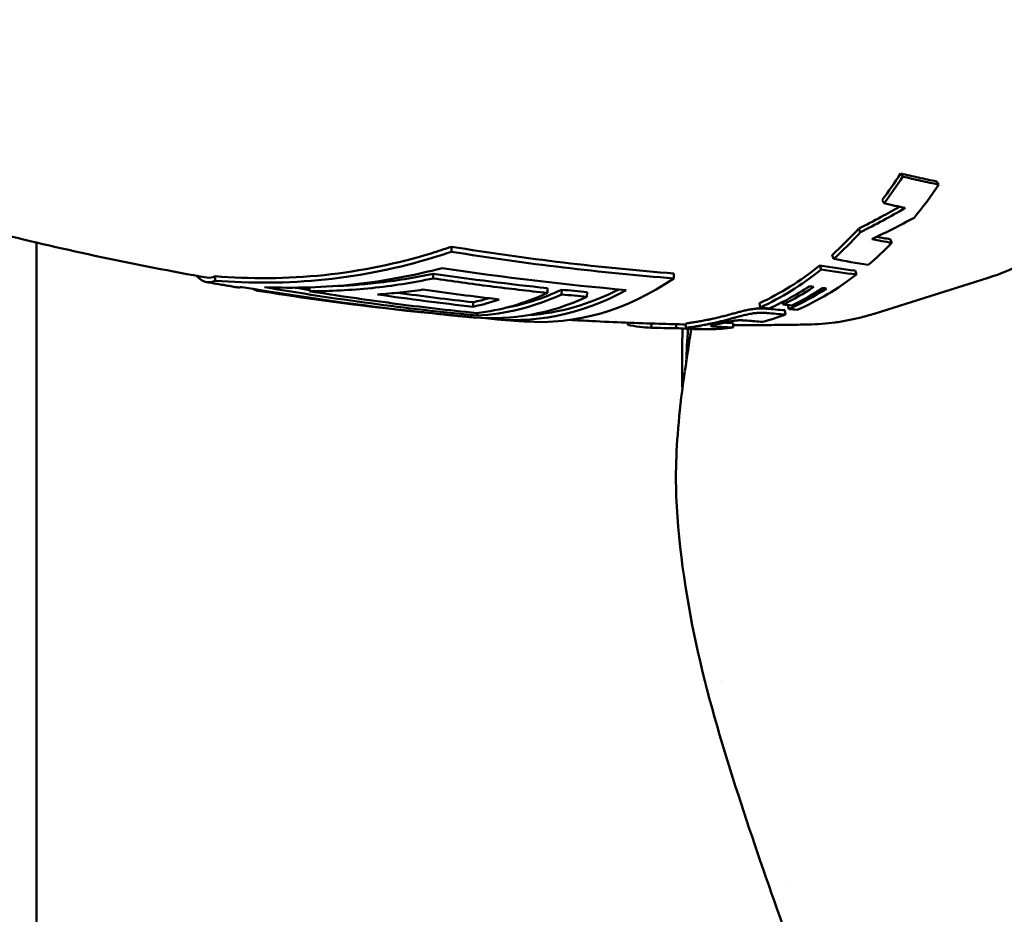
# Model space of a CAD drawing. Header units: millimetres. Extents: x 0 to 6049, y -120 to 1682.
# Tile 167 of 256: x 1300 to 1322, y 1365 to 1385. Entities that reach past the tile are written whole.
import ezdxf

# ---------------------------------------------------------------- set-up
doc = ezdxf.new("R2010")
doc.units = ezdxf.units.MM
doc.header["$LTSCALE"] = 2
doc.layers.add('Sichtbar (ISO)', color=7, linetype='Continuous', lineweight=50)

msp = doc.modelspace()

# ---------------------------------------------------------------- linework, layer by layer
at = {"layer": 'Sichtbar (ISO)'}
for p, q in [((1319.522, 1381.76), (1319.569, 1381.691)), ((1320.327, 1381.583), (1320.374, 1381.512)), ((1319.11, 1381.167), (1319.153, 1381.093)), ((1300.157, 1380.214), (1300.157, 1336.245)), ((1319.285, 1380.288), (1319.322, 1380.205)), ((1309.458, 1380.008), (1309.459, 1380.12)), ((1317.987, 1379.935), (1318.02, 1379.849)), ((1317.707, 1379.697), (1317.737, 1379.609)), ((1318.499, 1379.585), (1318.529, 1379.497)), ((1304.163, 1379.359), (1304.164, 1379.46)), ((1309.048, 1379.41), (1309.05, 1379.515)), ((1314.439, 1379.409), (1314.441, 1379.519)), ((1321.479, 1379.423), (1318.928, 1378.619)), ((1305.025, 1379.163), (1305.025, 1379.173)), ((1305.156, 1379.131), (1305.156, 1379.151)), ((1306.278, 1379.124), (1306.279, 1379.208)), ((1311.605, 1379.085), (1311.606, 1379.19)), ((1311.925, 1379.052), (1311.926, 1379.157)), ((1312.492, 1378.997), (1312.494, 1379.102)), ((1316.877, 1378.881), (1316.889, 1378.825)), ((1309.944, 1378.775), (1309.945, 1378.876)), ((1316.356, 1378.856), (1316.374, 1378.76)), ((1316.926, 1378.696), (1316.941, 1378.599)), ((1316.997, 1378.814), (1317.014, 1378.724)), ((1308.923, 1378.636), (1308.923, 1378.641)), ((1310.031, 1378.576), (1310.031, 1378.634)), ((1313.41, 1378.417), (1313.405, 1378.367)), ((1313.936, 1378.399), (1313.932, 1378.302)), ((1314.495, 1378.383), (1314.491, 1378.297)), ((1314.711, 1378.296), (1314.71, 1378.396)), ((1314.922, 1378.281), (1314.922, 1378.275)), ((1315.091, 1378.276), (1315.091, 1378.272)), ((1315.767, 1378.409), (1315.772, 1378.309)), ((1315.489, 1370.401), (1315.489, 1370.401)), ((1317.03, 1365.782), (1317.03, 1365.782))]:
    msp.add_line(p, q, dxfattribs=at)
msp.add_arc((1336.701, 1376.718), 22, 175.9305, 177.8588, dxfattribs=at)
for centre, major_axis, ratio, start_param, end_param in [((1314.434, 1389.239), (0.273, 10.847), 0.660612, 3.889987, 3.968451), ((1314.435, 1389.238), (0.276, 10.946), 0.660617, 3.889975, 3.968451), ((1315.259, 1389.225), (-0.168, -10.953), 0.666066, 0.698819, 0.79988), ((1315.068, 1455.02), (18.347, -73.889), 0.615678, 5.983228, 5.99289), ((1314.434, 1389.24), (0.289, 10.848), 0.661546, 3.69929, 3.797229), ((1314.435, 1389.239), (0.291, 10.947), 0.661546, 3.699287, 3.797237), ((1315.259, 1389.224), (-0.166, -10.952), 0.665917, 0.52854, 0.613435), ((1314.488, 1458.314), (17.253, -77.952), 0.609758, 6.021838, 6.030738), ((1314.276, 1458.519), (17.528, -78.045), 0.610384, 6.023529, 6.029462), ((1314.314, 1459.49), (15.595, -79.665), 0.60687, 6.044176, 6.059447), ((1314.435, 1389.238), (-0.304, -10.945), 0.662672, 0.312228, 0.514104), ((1315.871, 1466.328), (12.338, -86.696), 0.634592, 6.095138, 6.109204), ((1316.078, 1466.134), (12.055, -86.611), 0.633962, 6.096589, 6.110691), ((1311.538, 1389.286), (-0.182, -10.853), 0.66535, 6.24648, 6.721643), ((1315.259, 1389.224), (-0.164, -10.952), 0.665751, 0.292683, 0.487491), ((1305.345, 1393.362), (-0.188, -14.23), 0.143719, 6.218291, 6.282433), ((1315.944, 1495.43), (-0.842, -117.131), 0.746517, 6.169133, 6.212441), ((1316.738, 1495.693), (-0.845, -117.422), 0.746517, 6.161603, 6.216235), ((1316.737, 1495.688), (-0.844, -117.316), 0.746517, 6.169382, 6.17311), ((1318.053, 1492.415), (-0.816, -113.878), 0.746516, 6.183911, 6.204167), ((1310.97, 1389.296), (-0.181, -10.819), 0.66535, 6.203676, 6.648729), ((1309.906, 1389.314), (-0.178, -10.642), 0.66535, 0.131437, 0.314443), ((1310.97, 1389.296), (-0.179, -10.719), 0.66535, 0.054662, 0.34361), ((1314.758, 1389.234), (-0.25, -10.951), 0.663996, 0.331522, 0.431858), ((1315.057, 1389.228), (-0.198, -10.952), 0.665005, 0.299217, 0.422152), ((1314.965, 1389.23), (-0.215, -10.953), 0.664725, 0.324801, 0.425148), ((1317.509, 1494.373), (-0.832, -115.998), 0.746516, 6.180462, 6.205324), ((1317.509, 1494.337), (-0.833, -115.861), 0.746517, 6.185579, 6.205264), ((1309.018, 1389.329), (-0.179, -10.665), 0.66535, 0.156026, 0.239708), ((1309.018, 1389.329), (-0.177, -10.565), 0.66535, 0.157457, 0.207964), ((1310.474, 1389.304), (-0.181, -10.785), 0.66535, 6.235619, 6.593405), ((1309.586, 1389.319), (-0.179, -10.716), 0.66535, 0.085796, 0.312255), ((1309.906, 1389.314), (-0.18, -10.742), 0.66535, 0.042616, 0.311477), ((1318.546, 1490.517), (-0.802, -111.779), 0.746516, 6.213369, 6.220189), ((1315.649, 1469.366), (7.738, -90.688), 0.629601, 6.161047, 6.164619), ((1315.739, 1470.815), (6.81, -92.132), 0.63166, 6.179891, 6.186947), ((1315.751, 1469.328), (8.371, -90.557), 0.63012, 6.157247, 6.160645), ((1315.828, 1469.982), (7.68, -91.291), 0.629926, 6.170874, 6.174169), ((1309.906, 1389.314), (-0.18, -10.742), 0.66535, 6.200868, 6.254953), ((1315.068, 1463.623), (5.744, -85.201), 0.602713, 6.191414, 6.198133), ((1315.259, 1389.224), (-0.163, -10.952), 0.665579, 0.183549, 0.255227), ((1315.854, 1470.651), (6.65, -92.071), 0.630755, 6.180701, 6.187769), ((1314.435, 1389.238), (-0.314, -10.945), 0.665793, 6.184557, 6.257221), ((1316.208, 1458.902), (-2.659, -80.59), 0.584542, 0.008109, 0.019968), ((1315.067, 1389.227), (-0.198, -10.952), 0.665345, 6.231229, 6.290433), ((1315.851, 1461.626), (0.074, -83.361), 0.59408, 6.261634, 6.269527), ((1315.259, 1389.224), (-0.163, -10.952), 0.66541, 0.020979, 0.09272), ((1315.531, 1464.024), (2.569, -85.732), 0.602784, 6.231435, 6.238169), ((1315.497, 1464.21), (2.618, -85.817), 0.604026, 6.23411, 6.237929), ((1317.47, 1389.187), (-0.181, -10.811), 0.66535, 0.023633, 0.02364)]:
    msp.add_ellipse(centre, major_axis=major_axis, ratio=ratio, start_param=start_param, end_param=end_param, dxfattribs=at)
for points, knots in [([(1321.804, 1398.812), (1322.496, 1398.568), (1323.152, 1398.166), (1324.36, 1397.079), (1324.907, 1396.381), (1325.826, 1394.762), (1326.196, 1393.837), (1326.716, 1391.859), (1326.866, 1390.807), (1326.935, 1388.684), (1326.852, 1387.613), (1326.463, 1385.556), (1326.156, 1384.571), (1325.343, 1382.785), (1324.837, 1381.983), (1323.671, 1380.655), (1323.013, 1380.126), (1322.036, 1379.625), (1321.76, 1379.511), (1321.479, 1379.423)], [1.795455, 1.795455, 1.795455, 1.795455, 2.102152, 2.102152, 2.422232, 2.422232, 2.748216, 2.748216, 3.074693, 3.074693, 3.400845, 3.400845, 3.727147, 3.727147, 4.053653, 4.053653, 4.377425, 4.377425, 4.500438, 4.500438, 4.500438, 4.500438]), ([(1292.753, 1382.412), (1293.443, 1382.163), (1294.146, 1381.922), (1295.578, 1381.459), (1296.306, 1381.237), (1297.785, 1380.814), (1298.536, 1380.612), (1300.058, 1380.233), (1300.83, 1380.054), (1302.39, 1379.722), (1303.179, 1379.568), (1303.976, 1379.428)], [1.3405638, 1.3405638, 1.3405638, 1.3405638, 1.3642064, 1.3642064, 1.387849, 1.387849, 1.4114915, 1.4114915, 1.4351341, 1.4351341, 1.4587767, 1.4587767, 1.4587767, 1.4587767]), ([(1320.327, 1381.583), (1320.193, 1381.611), (1320.059, 1381.64), (1319.791, 1381.699), (1319.656, 1381.729), (1319.522, 1381.76)], [0.0000018, 0.0000018, 0.0000018, 0.0000018, 0.0618058, 0.0618058, 0.1236081, 0.1236081, 0.1236081, 0.1236081]), ([(1319.569, 1381.691), (1319.703, 1381.66), (1319.837, 1381.629), (1320.106, 1381.57), (1320.24, 1381.541), (1320.374, 1381.512)], [0.000001, 0.000001, 0.000001, 0.000001, 0.0618735, 0.0618735, 0.1237459, 0.1237459, 0.1237459, 0.1237459]), ([(1319.498, 1381.017), (1319.361, 1380.939), (1319.224, 1380.863), (1318.918, 1380.698), (1318.75, 1380.61), (1318.581, 1380.525)], [0.0096975, 0.0096975, 0.0096975, 0.0096975, 0.0569397, 0.0569397, 0.1138697, 0.1138697, 0.1138697, 0.1138697]), ([(1318.619, 1380.445), (1318.789, 1380.531), (1318.958, 1380.619), (1319.294, 1380.801), (1319.46, 1380.894), (1319.625, 1380.99)], [0.0000005, 0.0000005, 0.0000005, 0.0000005, 0.0572683, 0.0572683, 0.1145307, 0.1145307, 0.1145307, 0.1145307]), ([(1319.823, 1380.767), (1319.667, 1380.684), (1319.509, 1380.602), (1319.193, 1380.444), (1319.034, 1380.366), (1318.874, 1380.291)], [0.0000009, 0.0000009, 0.0000009, 0.0000009, 0.0531151, 0.0531151, 0.106226, 0.106226, 0.106226, 0.106226]), ([(1318.581, 1380.525), (1318.587, 1380.512), (1318.593, 1380.498), (1318.606, 1380.471), (1318.613, 1380.458), (1318.619, 1380.445)], [0.000005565, 0.000005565, 0.000005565, 0.000005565, 0.005005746, 0.005005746, 0.010005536, 0.010005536, 0.010005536, 0.010005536]), ([(1309.458, 1380.008), (1309.32, 1379.961), (1309.183, 1379.917), (1308.303, 1379.649), (1307.47, 1379.474), (1305.786, 1379.297), (1304.935, 1379.295), (1304.163, 1379.359)], [-5.330932, -5.330932, -5.330932, -5.330932, -5.2871883, -5.2871883, -5.0468966, -5.0468966, -4.8066049, -4.8066049, -4.8066049, -4.8066049]), ([(1309.459, 1380.12), (1309.305, 1380.067), (1309.151, 1380.017), (1308.263, 1379.746), (1307.438, 1379.573), (1305.771, 1379.399), (1304.929, 1379.396), (1304.164, 1379.46)], [-5.2834664, -5.2834664, -5.2834664, -5.2834664, -5.2346156, -5.2346156, -4.9967107, -4.9967107, -4.7588058, -4.7588058, -4.7588058, -4.7588058]), ([(1305.268, 1379.214), (1305.922, 1379.186), (1306.616, 1379.205), (1307.971, 1379.352), (1308.632, 1379.479), (1309.248, 1379.641)], [-1.6901973, -1.6901973, -1.6901973, -1.6901973, -1.4936841, -1.4936841, -1.303464, -1.303464, -1.303464, -1.303464]), ([(1316.356, 1378.856), (1316.596, 1378.965), (1316.828, 1379.09), (1317.262, 1379.36), (1317.485, 1379.519), (1317.707, 1379.697)], [3.1083212, 3.1083212, 3.1083212, 3.1083212, 3.2136575, 3.2136575, 3.3189938, 3.3189938, 3.3189938, 3.3189938]), ([(1304.163, 1379.359), (1304.051, 1379.301), (1303.928, 1379.311), (1303.785, 1379.424), (1303.762, 1379.446), (1303.739, 1379.47)], [-1.7242395, -1.7242395, -1.7242395, -1.7242395, -1.4839478, -1.4839478, -1.4378235, -1.4378235, -1.4378235, -1.4378235]), ([(1303.973, 1379.327), (1304.017, 1379.319), (1304.062, 1379.311), (1304.151, 1379.295), (1304.196, 1379.288), (1304.286, 1379.272), (1304.33, 1379.265), (1304.42, 1379.249), (1304.465, 1379.242), (1304.555, 1379.227), (1304.599, 1379.219), (1304.644, 1379.212)], [1.458919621, 1.458919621, 1.458919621, 1.458919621, 1.460243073, 1.460243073, 1.461566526, 1.461566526, 1.462889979, 1.462889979, 1.464213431, 1.464213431, 1.465536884, 1.465536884, 1.465536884, 1.465536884]), ([(1309.048, 1379.41), (1308.593, 1379.314), (1308.132, 1379.242), (1307.207, 1379.146), (1306.742, 1379.123), (1306.278, 1379.124)], [-0.2881115, -0.2881115, -0.2881115, -0.2881115, -0.1440548, -0.1440548, -0.0000037, -0.0000037, -0.0000037, -0.0000037]), ([(1309.05, 1379.515), (1308.632, 1379.427), (1308.202, 1379.356), (1307.446, 1379.271), (1307.121, 1379.247), (1306.8, 1379.235)], [-5.2151605, -5.2151605, -5.2151605, -5.2151605, -5.0915724, -5.0915724, -4.9992187, -4.9992187, -4.9992187, -4.9992187]), ([(1311.605, 1379.085), (1311.178, 1379.13), (1310.752, 1379.18), (1309.9, 1379.288), (1309.474, 1379.347), (1309.048, 1379.41)], [-0.3441653, -0.3441653, -0.3441653, -0.3441653, -0.1720834, -0.1720834, -0.0000018, -0.0000018, -0.0000018, -0.0000018]), ([(1304.762, 1379.217), (1306.093, 1378.99), (1307.422, 1378.804), (1308.999, 1378.632), (1309.262, 1378.605), (1309.524, 1378.579)], [-6.0124692, -6.0124692, -6.0124692, -6.0124692, -5.5182215, -5.5182215, -5.4189677, -5.4189677, -5.4189677, -5.4189677]), ([(1306.278, 1379.124), (1306.899, 1379.024), (1307.522, 1378.933), (1308.769, 1378.769), (1309.393, 1378.697), (1310.018, 1378.633)], [-0.5036681, -0.5036681, -0.5036681, -0.5036681, -0.2518349, -0.2518349, -0.000001, -0.000001, -0.000001, -0.000001]), ([(1307.802, 1379.05), (1307.971, 1379.062), (1308.14, 1379.077), (1308.478, 1379.113), (1308.647, 1379.134), (1308.815, 1379.158)], [-0.1054868, -0.1054868, -0.1054868, -0.1054868, -0.052744, -0.052744, -0.000001, -0.000001, -0.000001, -0.000001]), ([(1317.473, 1379.232), (1317.328, 1379.136), (1317.18, 1379.046), (1316.882, 1378.881), (1316.732, 1378.806), (1316.579, 1378.739)], [-0.1425336, -0.1425336, -0.1425336, -0.1425336, -0.0712693, -0.0712693, -0.000001, -0.000001, -0.000001, -0.000001]), ([(1317.575, 1379.219), (1317.558, 1379.221), (1317.541, 1379.223), (1317.507, 1379.228), (1317.49, 1379.23), (1317.473, 1379.232)], [-0.01594402, -0.01594402, -0.01594402, -0.01594402, -0.0079749, -0.0079749, -0.00000596, -0.00000596, -0.00000596, -0.00000596]), ([(1317.86, 1379.183), (1317.845, 1379.185), (1317.831, 1379.187), (1317.801, 1379.19), (1317.787, 1379.192), (1317.772, 1379.194)], [-0.01379762, -0.01379762, -0.01379762, -0.01379762, -0.00690217, -0.00690217, -0.00000519, -0.00000519, -0.00000519, -0.00000519]), ([(1316.513, 1378.731), (1316.501, 1378.732), (1316.488, 1378.733), (1316.475, 1378.734), (1316.462, 1378.735), (1316.449, 1378.735), (1316.435, 1378.736), (1316.422, 1378.736), (1316.407, 1378.737), (1316.392, 1378.737), (1316.378, 1378.737), (1316.362, 1378.736), (1316.346, 1378.736), (1316.33, 1378.735), (1316.313, 1378.735), (1316.295, 1378.733), (1316.278, 1378.732), (1316.26, 1378.73), (1316.241, 1378.728), (1316.222, 1378.726), (1316.203, 1378.723), (1316.184, 1378.72), (1316.165, 1378.718), (1316.146, 1378.714), (1316.128, 1378.711), (1316.109, 1378.707), (1316.091, 1378.704), (1316.074, 1378.7), (1316.056, 1378.696), (1316.039, 1378.692), (1316.022, 1378.688), (1316.005, 1378.684), (1315.989, 1378.68), (1315.973, 1378.676), (1315.957, 1378.672), (1315.941, 1378.668), (1315.926, 1378.664), (1315.911, 1378.66), (1315.895, 1378.656), (1315.88, 1378.652), (1315.865, 1378.648), (1315.85, 1378.644), (1315.835, 1378.64), (1315.819, 1378.636), (1315.804, 1378.632), (1315.788, 1378.627), (1315.773, 1378.623), (1315.757, 1378.619), (1315.74, 1378.614), (1315.724, 1378.61), (1315.708, 1378.606), (1315.692, 1378.601), (1315.675, 1378.597), (1315.658, 1378.592), (1315.642, 1378.588), (1315.625, 1378.583), (1315.608, 1378.579), (1315.591, 1378.574), (1315.574, 1378.57), (1315.557, 1378.565), (1315.539, 1378.561), (1315.522, 1378.556), (1315.504, 1378.552), (1315.486, 1378.547), (1315.468, 1378.543), (1315.45, 1378.538), (1315.431, 1378.534), (1315.413, 1378.53), (1315.394, 1378.525), (1315.375, 1378.521), (1315.356, 1378.516), (1315.337, 1378.512), (1315.317, 1378.508)], [0.0000001, 0.0000001, 0.0000001, 0.0000001, 0.0416667, 0.0416667, 0.0416667, 0.0833333, 0.0833333, 0.0833333, 0.125, 0.125, 0.125, 0.1666667, 0.1666667, 0.1666667, 0.2083333, 0.2083333, 0.2083333, 0.25, 0.25, 0.25, 0.2916667, 0.2916667, 0.2916667, 0.3333333, 0.3333333, 0.3333333, 0.375, 0.375, 0.375, 0.4166667, 0.4166667, 0.4166667, 0.4583333, 0.4583333, 0.4583333, 0.5, 0.5, 0.5, 0.5416667, 0.5416667, 0.5416667, 0.5833333, 0.5833333, 0.5833333, 0.625, 0.625, 0.625, 0.6666667, 0.6666667, 0.6666667, 0.7083333, 0.7083333, 0.7083333, 0.75, 0.75, 0.75, 0.7916667, 0.7916667, 0.7916667, 0.8333333, 0.8333333, 0.8333333, 0.875, 0.875, 0.875, 0.9166667, 0.9166667, 0.9166667, 0.9583333, 0.9583333, 0.9583333, 1, 1, 1, 1]), ([(1309.345, 1378.593), (1309.385, 1378.589), (1309.426, 1378.586), (1309.507, 1378.578), (1309.547, 1378.574), (1309.628, 1378.566), (1309.669, 1378.563), (1309.75, 1378.555), (1309.79, 1378.552), (1309.871, 1378.544), (1309.912, 1378.541), (1309.952, 1378.537)], [1.511070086, 1.511070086, 1.511070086, 1.511070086, 1.512231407, 1.512231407, 1.513392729, 1.513392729, 1.51455405, 1.51455405, 1.515715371, 1.515715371, 1.516876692, 1.516876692, 1.516876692, 1.516876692]), ([(1310.483, 1378.492), (1310.524, 1378.489), (1310.564, 1378.486), (1310.646, 1378.479), (1310.686, 1378.476), (1310.767, 1378.47), (1310.808, 1378.467), (1310.889, 1378.461), (1310.929, 1378.458), (1311.011, 1378.452), (1311.051, 1378.449), (1311.092, 1378.446)], [1.521944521, 1.521944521, 1.521944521, 1.521944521, 1.523103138, 1.523103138, 1.524261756, 1.524261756, 1.525420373, 1.525420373, 1.526578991, 1.526578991, 1.527737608, 1.527737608, 1.527737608, 1.527737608]), ([(1312.108, 1378.48), (1312.273, 1378.471), (1312.438, 1378.462), (1312.854, 1378.441), (1313.106, 1378.429), (1313.61, 1378.409), (1313.862, 1378.401), (1314.313, 1378.388), (1314.512, 1378.383), (1314.71, 1378.379)], [1.53733778, 1.53733778, 1.53733778, 1.53733778, 1.54204248, 1.54204248, 1.54921057, 1.54921057, 1.55637867, 1.55637867, 1.56202793, 1.56202793, 1.56202793, 1.56202793]), ([(1315.317, 1378.508), (1315.291, 1378.502), (1315.267, 1378.497), (1315.243, 1378.492), (1315.219, 1378.487), (1315.196, 1378.482), (1315.174, 1378.478), (1315.152, 1378.473), (1315.13, 1378.469), (1315.11, 1378.465), (1315.089, 1378.461), (1315.069, 1378.458), (1315.049, 1378.454), (1315.03, 1378.451), (1315.011, 1378.448), (1314.992, 1378.445), (1314.973, 1378.441), (1314.955, 1378.438), (1314.937, 1378.436), (1314.919, 1378.433), (1314.902, 1378.43), (1314.885, 1378.427), (1314.868, 1378.425), (1314.852, 1378.422), (1314.836, 1378.42), (1314.821, 1378.418), (1314.806, 1378.415), (1314.792, 1378.413), (1314.779, 1378.411), (1314.766, 1378.409), (1314.755, 1378.407), (1314.744, 1378.406), (1314.735, 1378.404), (1314.728, 1378.402), (1314.72, 1378.401), (1314.715, 1378.399), (1314.712, 1378.398), (1314.711, 1378.397), (1314.71, 1378.396), (1314.71, 1378.396)], [0, 0, 0, 0, 0.0588235, 0.0588235, 0.0588235, 0.1176471, 0.1176471, 0.1176471, 0.1764706, 0.1764706, 0.1764706, 0.2352941, 0.2352941, 0.2352941, 0.2941177, 0.2941177, 0.2941177, 0.3529412, 0.3529412, 0.3529412, 0.4117647, 0.4117647, 0.4117647, 0.4705883, 0.4705883, 0.4705883, 0.5294118, 0.5294118, 0.5294118, 0.5882353, 0.5882353, 0.5882353, 0.6470588, 0.6470588, 0.6470588, 0.7058824, 0.7058824, 0.7058824, 0.7354742, 0.7354742, 0.7354742, 0.7354742]), ([(1315.325, 1378.409), (1315.345, 1378.413), (1315.365, 1378.417), (1315.384, 1378.422), (1315.403, 1378.426), (1315.422, 1378.431), (1315.441, 1378.435), (1315.459, 1378.44), (1315.478, 1378.444), (1315.496, 1378.449), (1315.514, 1378.453), (1315.532, 1378.458), (1315.549, 1378.462), (1315.567, 1378.467), (1315.584, 1378.471), (1315.602, 1378.476), (1315.619, 1378.48), (1315.636, 1378.485), (1315.653, 1378.489), (1315.67, 1378.494), (1315.686, 1378.499), (1315.703, 1378.503), (1315.72, 1378.508), (1315.736, 1378.512), (1315.752, 1378.516), (1315.769, 1378.521), (1315.785, 1378.525), (1315.801, 1378.53), (1315.816, 1378.534), (1315.832, 1378.538), (1315.847, 1378.542), (1315.863, 1378.546), (1315.878, 1378.551), (1315.893, 1378.555), (1315.909, 1378.559), (1315.924, 1378.563), (1315.939, 1378.567), (1315.955, 1378.571), (1315.971, 1378.575), (1315.987, 1378.579), (1316.003, 1378.583), (1316.019, 1378.587), (1316.036, 1378.591), (1316.053, 1378.595), (1316.07, 1378.599), (1316.088, 1378.603), (1316.106, 1378.606), (1316.124, 1378.61), (1316.142, 1378.614), (1316.161, 1378.617), (1316.18, 1378.621), (1316.199, 1378.624), (1316.218, 1378.626), (1316.237, 1378.629), (1316.256, 1378.631), (1316.275, 1378.633), (1316.293, 1378.635), (1316.31, 1378.636), (1316.328, 1378.638), (1316.345, 1378.639), (1316.361, 1378.639), (1316.378, 1378.64), (1316.393, 1378.64), (1316.408, 1378.64), (1316.423, 1378.64), (1316.437, 1378.64), (1316.451, 1378.639), (1316.465, 1378.639), (1316.478, 1378.638), (1316.491, 1378.637), (1316.504, 1378.636), (1316.516, 1378.635), (1316.528, 1378.634)], [0, 0, 0, 0, 0.041667, 0.041667, 0.041667, 0.083333, 0.083333, 0.083333, 0.125, 0.125, 0.125, 0.166667, 0.166667, 0.166667, 0.208333, 0.208333, 0.208333, 0.25, 0.25, 0.25, 0.291667, 0.291667, 0.291667, 0.333333, 0.333333, 0.333333, 0.375, 0.375, 0.375, 0.416667, 0.416667, 0.416667, 0.458333, 0.458333, 0.458333, 0.5, 0.5, 0.5, 0.541667, 0.541667, 0.541667, 0.583333, 0.583333, 0.583333, 0.625, 0.625, 0.625, 0.666667, 0.666667, 0.666667, 0.708333, 0.708333, 0.708333, 0.75, 0.75, 0.75, 0.791667, 0.791667, 0.791667, 0.833333, 0.833333, 0.833333, 0.875, 0.875, 0.875, 0.916667, 0.916667, 0.916667, 0.958333, 0.958333, 0.958333, 1, 1, 1, 1]), ([(1316.082, 1378.463), (1316.073, 1378.464), (1316.064, 1378.465), (1316.055, 1378.466), (1316.046, 1378.466), (1316.037, 1378.467), (1316.028, 1378.468), (1316.019, 1378.468), (1316.01, 1378.469), (1316.001, 1378.469), (1315.992, 1378.47), (1315.983, 1378.47), (1315.974, 1378.471), (1315.965, 1378.471), (1315.956, 1378.471), (1315.947, 1378.471), (1315.938, 1378.472), (1315.929, 1378.472), (1315.919, 1378.472), (1315.91, 1378.472), (1315.9, 1378.471), (1315.89, 1378.471), (1315.879, 1378.471), (1315.869, 1378.47), (1315.858, 1378.469), (1315.847, 1378.469), (1315.836, 1378.468), (1315.825, 1378.466), (1315.814, 1378.465), (1315.802, 1378.464), (1315.791, 1378.462), (1315.781, 1378.461), (1315.77, 1378.459), (1315.761, 1378.458), (1315.751, 1378.456), (1315.742, 1378.455), (1315.734, 1378.453), (1315.726, 1378.452), (1315.718, 1378.45), (1315.71, 1378.448), (1315.702, 1378.447), (1315.695, 1378.445), (1315.688, 1378.444), (1315.681, 1378.443), (1315.674, 1378.441), (1315.667, 1378.44), (1315.661, 1378.438), (1315.654, 1378.437), (1315.648, 1378.436), (1315.642, 1378.434), (1315.636, 1378.433), (1315.63, 1378.432), (1315.624, 1378.43), (1315.618, 1378.429), (1315.612, 1378.428), (1315.606, 1378.426), (1315.6, 1378.425), (1315.594, 1378.424), (1315.588, 1378.422), (1315.583, 1378.421), (1315.577, 1378.42), (1315.571, 1378.419), (1315.566, 1378.417), (1315.56, 1378.416), (1315.555, 1378.415), (1315.549, 1378.414), (1315.544, 1378.412), (1315.538, 1378.411), (1315.532, 1378.41), (1315.527, 1378.409), (1315.521, 1378.408), (1315.516, 1378.406), (1315.511, 1378.405), (1315.505, 1378.404), (1315.5, 1378.403), (1315.494, 1378.402), (1315.489, 1378.4), (1315.483, 1378.399), (1315.478, 1378.398)], [0, 0, 0, 0, 0.038462, 0.038462, 0.038462, 0.076923, 0.076923, 0.076923, 0.115385, 0.115385, 0.115385, 0.153846, 0.153846, 0.153846, 0.192308, 0.192308, 0.192308, 0.230769, 0.230769, 0.230769, 0.269231, 0.269231, 0.269231, 0.307692, 0.307692, 0.307692, 0.346154, 0.346154, 0.346154, 0.384615, 0.384615, 0.384615, 0.423077, 0.423077, 0.423077, 0.461538, 0.461538, 0.461538, 0.5, 0.5, 0.5, 0.538462, 0.538462, 0.538462, 0.576923, 0.576923, 0.576923, 0.615385, 0.615385, 0.615385, 0.653846, 0.653846, 0.653846, 0.692308, 0.692308, 0.692308, 0.730769, 0.730769, 0.730769, 0.769231, 0.769231, 0.769231, 0.807692, 0.807692, 0.807692, 0.846154, 0.846154, 0.846154, 0.884615, 0.884615, 0.884615, 0.923077, 0.923077, 0.923077, 0.961538, 0.961538, 0.961538, 1, 1, 1, 1]), ([(1318.928, 1378.619), (1318.831, 1378.589), (1318.735, 1378.561), (1318.54, 1378.512), (1318.443, 1378.49), (1318.247, 1378.452), (1318.149, 1378.436), (1317.953, 1378.409), (1317.854, 1378.398), (1317.657, 1378.383), (1317.558, 1378.378), (1317.459, 1378.377)], [4.500438, 4.500438, 4.500438, 4.500438, 4.5393709, 4.5393709, 4.5783038, 4.5783038, 4.6172367, 4.6172367, 4.6561696, 4.6561696, 4.6951025, 4.6951025, 4.6951025, 4.6951025]), ([(1314.858, 1378.283), (1314.84, 1378.284), (1314.823, 1378.285), (1314.807, 1378.285), (1314.791, 1378.286), (1314.776, 1378.287), (1314.763, 1378.288), (1314.75, 1378.289), (1314.739, 1378.289), (1314.731, 1378.29), (1314.722, 1378.292), (1314.716, 1378.293), (1314.713, 1378.294), (1314.711, 1378.295), (1314.711, 1378.296), (1314.714, 1378.298), (1314.716, 1378.299), (1314.722, 1378.301), (1314.729, 1378.302), (1314.737, 1378.304), (1314.747, 1378.306), (1314.758, 1378.308), (1314.769, 1378.309), (1314.782, 1378.311), (1314.795, 1378.314), (1314.809, 1378.316), (1314.824, 1378.318), (1314.84, 1378.32), (1314.855, 1378.323), (1314.872, 1378.325), (1314.889, 1378.328), (1314.906, 1378.33), (1314.924, 1378.333), (1314.942, 1378.336), (1314.96, 1378.339), (1314.978, 1378.342), (1314.997, 1378.345), (1315.016, 1378.348), (1315.035, 1378.352), (1315.055, 1378.355), (1315.074, 1378.358), (1315.095, 1378.362), (1315.116, 1378.366), (1315.137, 1378.37), (1315.158, 1378.374), (1315.18, 1378.378), (1315.203, 1378.383), (1315.226, 1378.387), (1315.25, 1378.393), (1315.274, 1378.398), (1315.299, 1378.403), (1315.325, 1378.409)], [0, 0, 0, 0, 0.058824, 0.058824, 0.058824, 0.117647, 0.117647, 0.117647, 0.176471, 0.176471, 0.176471, 0.235294, 0.235294, 0.235294, 0.294118, 0.294118, 0.294118, 0.352941, 0.352941, 0.352941, 0.411765, 0.411765, 0.411765, 0.470588, 0.470588, 0.470588, 0.529412, 0.529412, 0.529412, 0.588235, 0.588235, 0.588235, 0.647059, 0.647059, 0.647059, 0.705882, 0.705882, 0.705882, 0.764706, 0.764706, 0.764706, 0.823529, 0.823529, 0.823529, 0.882353, 0.882353, 0.882353, 0.941176, 0.941176, 0.941176, 1, 1, 1, 1]), ([(1314.922, 1378.275), (1314.95, 1378.274), (1314.978, 1378.274), (1315.035, 1378.273), (1315.063, 1378.272), (1315.091, 1378.272)], [0.00000142, 0.00000142, 0.00000142, 0.00000142, 0.01452291, 0.01452291, 0.02904424, 0.02904424, 0.02904424, 0.02904424]), ([(1315.478, 1378.398), (1315.462, 1378.395), (1315.447, 1378.391), (1315.434, 1378.389), (1315.42, 1378.386), (1315.407, 1378.383), (1315.395, 1378.38), (1315.383, 1378.378), (1315.372, 1378.376), (1315.362, 1378.373), (1315.351, 1378.371), (1315.342, 1378.369), (1315.333, 1378.367), (1315.324, 1378.365), (1315.315, 1378.363), (1315.308, 1378.361), (1315.3, 1378.359), (1315.293, 1378.357), (1315.287, 1378.355), (1315.282, 1378.354), (1315.277, 1378.352), (1315.273, 1378.35), (1315.27, 1378.349), (1315.268, 1378.347), (1315.268, 1378.345), (1315.268, 1378.344), (1315.27, 1378.343), (1315.273, 1378.341), (1315.277, 1378.34), (1315.281, 1378.339), (1315.287, 1378.338), (1315.292, 1378.337), (1315.299, 1378.336), (1315.306, 1378.335), (1315.313, 1378.334), (1315.321, 1378.334), (1315.329, 1378.333), (1315.338, 1378.332), (1315.347, 1378.331), (1315.356, 1378.331), (1315.366, 1378.33), (1315.376, 1378.329), (1315.388, 1378.329), (1315.399, 1378.328), (1315.411, 1378.327), (1315.423, 1378.326)], [0, 0, 0, 0, 0.066667, 0.066667, 0.066667, 0.133333, 0.133333, 0.133333, 0.2, 0.2, 0.2, 0.266667, 0.266667, 0.266667, 0.333333, 0.333333, 0.333333, 0.4, 0.4, 0.4, 0.466667, 0.466667, 0.466667, 0.533333, 0.533333, 0.533333, 0.6, 0.6, 0.6, 0.666667, 0.666667, 0.666667, 0.733333, 0.733333, 0.733333, 0.8, 0.8, 0.8, 0.866667, 0.866667, 0.866667, 0.933333, 0.933333, 0.933333, 1, 1, 1, 1]), ([(1315.769, 1378.365), (1315.856, 1378.365), (1315.944, 1378.364), (1316.19, 1378.364), (1316.349, 1378.364), (1316.666, 1378.366), (1316.825, 1378.367), (1317.142, 1378.371), (1317.3, 1378.374), (1317.459, 1378.377)], [1.57205633, 1.57205633, 1.57205633, 1.57205633, 1.57454097, 1.57454097, 1.57905264, 1.57905264, 1.5835643, 1.5835643, 1.58807596, 1.58807596, 1.58807596, 1.58807596]), ([(1314.685, 1377.321), (1314.568, 1376.524), (1314.503, 1375.806), (1314.483, 1374.883), (1314.487, 1374.591), (1314.505, 1374.3)], [0.0014936, 0.0014936, 0.0014936, 0.0014936, 0.2433812, 0.2433812, 0.3559353, 0.3559353, 0.3559353, 0.3559353]), ([(1329.603, 1320.37), (1329.575, 1322.067), (1329.541, 1323.767), (1329.372, 1326.734), (1329.215, 1328.014), (1328.69, 1330.742), (1328.31, 1332.158), (1327.424, 1334.965), (1326.915, 1336.374), (1324.906, 1341.986), (1323.456, 1346.153), (1320.673, 1354.196), (1319.34, 1358.06), (1317.29, 1363.777), (1316.592, 1365.663), (1315.29, 1369.65), (1314.654, 1371.839), (1314.505, 1374.3)], [0, 0, 0, 0, 0.509456, 0.509456, 0.893962, 0.893962, 1.378909, 1.378909, 1.927841, 1.927841, 3.572663, 3.572663, 5.108423, 5.108423, 5.874936, 5.874936, 6.65478, 6.65478, 6.65478, 6.65478])]:
    msp.add_open_spline(points, degree=3, knots=knots, dxfattribs=at)
for points in [[(1314.439, 1379.409), (1312.808, 1379.539), (1311.132, 1379.735), (1309.458, 1380.008)], [(1314.441, 1379.519), (1312.809, 1379.649), (1311.133, 1379.846), (1309.459, 1380.12)], [(1309.248, 1379.641), (1310.634, 1379.429), (1312.017, 1379.267), (1313.374, 1379.149)], [(1304.164, 1379.46), (1304.104, 1379.429), (1304.04, 1379.417), (1303.976, 1379.429)], [(1311.606, 1379.19), (1310.76, 1379.282), (1309.906, 1379.39), (1309.05, 1379.515)], [(1304.644, 1379.212), (1304.684, 1379.206), (1304.723, 1379.208), (1304.762, 1379.217)], [(1307.747, 1378.767), (1306.866, 1378.873), (1305.988, 1378.996), (1305.114, 1379.135)], [(1311.926, 1379.157), (1312.116, 1379.138), (1312.305, 1379.12), (1312.494, 1379.102)], [(1314.631, 1376.926), (1314.622, 1377.379), (1314.623, 1377.832), (1314.634, 1378.286)], [(1314.687, 1377.335), (1314.734, 1377.651), (1314.781, 1377.964), (1314.83, 1378.276)], [(1315.077, 1378.272), (1315.008, 1378.273), (1314.938, 1378.274), (1314.869, 1378.276)]]:
    msp.add_open_spline(points, degree=3, dxfattribs=at)

doc.saveas('drawing.dxf')
